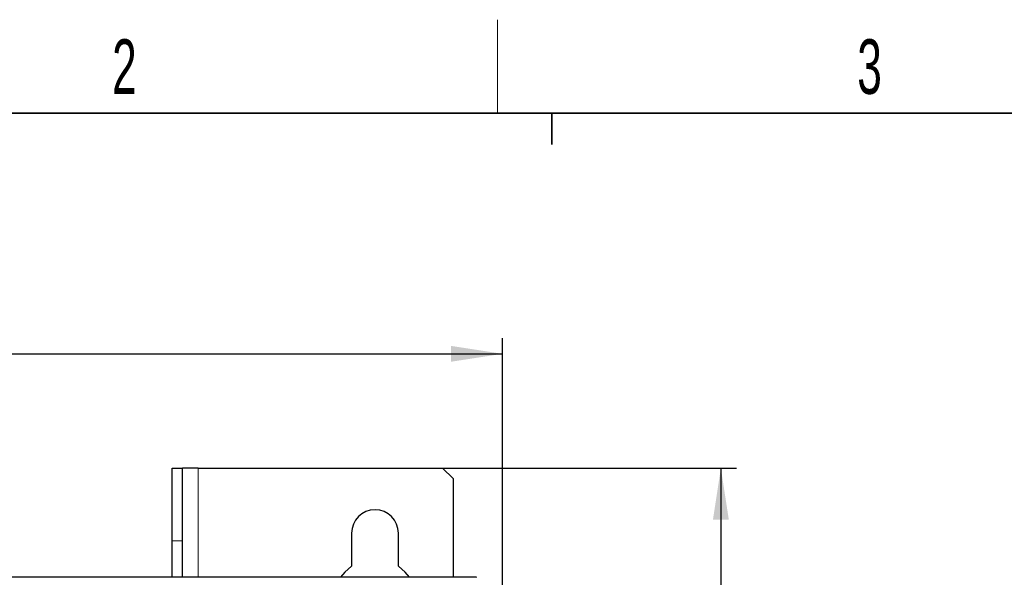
# Model space of a CAD drawing. Header units: millimetres. Extents: x 5 to 418, y 2 to 292.
# Tile 38 of 51: x 91 to 154, y 253 to 288. Entities that reach past the tile are written whole.
import ezdxf

# ---------------------------------------------------------------- set-up
doc = ezdxf.new("R2010")
doc.units = ezdxf.units.MM
doc.layers.add('SLD-0', color=7, linetype='Continuous')
doc.styles.add('SLDTEXTSTYLE0', font='TXT', dxfattribs={"width": 0.605})
doc.dimstyles.new('SLDDIMSTYLE0', dxfattribs={"dimtxt": 3.5, "dimasz": 3.302, "dimexe": 0, "dimexo": 0.0625, "dimgap": 0.875, "dimtad": 1, "dimlfac": 3, "dimrnd": 1e-09, "dimzin": 12, "dimdsep": 46, "dimtxsty": 'SLDTEXTSTYLE0', "dimsah": 1, "dimcen": 0.09, "dimadec": 0, "dimazin": 3, "dimtfac": 1, "dimtofl": 0, "dimtmove": 0, "dimatfit": 3, "dimfxl": 1, "dimfrac": 2, "dimtolj": 1, "dimtzin": 12, "dimarcsym": 0})

# ---------------------------------------------------------------- blocks, each defined once
blk = doc.blocks.new('_D')
at = {"layer": 'SLD-0', "color": 7}
for p, q in [((38.829, 251.085), (38.829, 268.08)), ((121.829, 251.085), (121.829, 268.08)), ((38.829, 267.08), (121.829, 267.08))]:
    blk.add_line(p, q, dxfattribs=at)
for points in [[(38.829, 267.08), (42.131, 266.572), (42.131, 267.588)], [(121.829, 267.08), (118.527, 267.588), (118.527, 266.572)]]:
    blk.add_solid(points, dxfattribs=at)
at = {"layer": 'SLD-0', "color": 7, "insert": (76.318, 271.592), "char_height": 3.5, "attachment_point": 1, "style": 'SLDTEXTSTYLE0'}
blk.add_mtext('249', dxfattribs=at)
blk = doc.blocks.new('_D_1')
at = {"layer": 'SLD-0', "color": 7}
for p, q in [((117.995, 259.752), (136.824, 259.752)), ((135.824, 259.752), (135.824, 84.752)), ((117.995, 84.752), (136.824, 84.752))]:
    blk.add_line(p, q, dxfattribs=at)
for centre, start, end in [((133.138, 170.891), 63.43495, 116.56505), ((133.138, 173.613), 243.43495, 296.56505)]:
    blk.add_arc(centre, 6.006, start, end, dxfattribs=at)
for points in [[(135.824, 259.752), (135.316, 256.45), (136.332, 256.45)], [(135.824, 84.752), (136.332, 88.054), (135.316, 88.054)]]:
    blk.add_solid(points, dxfattribs=at)
at = {"layer": 'SLD-0', "color": 7, "insert": (131.312, 168.242), "char_height": 3.5, "attachment_point": 1, "rotation": 90, "style": 'SLDTEXTSTYLE0'}
blk.add_mtext('525', dxfattribs=at)

msp = doc.modelspace()

# ---------------------------------------------------------------- linework, layer by layer
at = {"color": 7, "linetype": 'Continuous', "lineweight": 25}
for p, q in [((100.6621, 259.752), (101.3288, 259.752)), ((100.6621, 255.0853), (100.6621, 259.752)), ((101.3288, 255.0853), (101.3288, 259.752)), ((102.3288, 259.752), (101.3288, 259.752)), ((102.3288, 259.752), (117.9955, 259.752)), ((118.6621, 259.0853), (117.9955, 259.752)), ((118.6621, 259.0853), (118.6621, 252.752)), ((112.1621, 255.5853), (112.1621, 253.4568)), ((115.1621, 253.4568), (115.1621, 255.5853)), ((100.6621, 252.752), (100.6621, 255.0853)), ((101.3288, 252.752), (101.3288, 255.0853)), ((120.1621, 252.752), (40.4955, 252.752))]:
    msp.add_line(p, q, dxfattribs=at)
at = {"color": 7, "linetype": 'Continuous', "lineweight": 18}
for p, q in [((102.3288, 252.752), (102.3288, 259.752)), ((100.6621, 255.0853), (101.3288, 255.0853)), ((120.1621, 252.7316), (120.1621, 252.752))]:
    msp.add_line(p, q, dxfattribs=at)
at = {"color": 7, "linetype": 'Continuous', "lineweight": 25, "flags": 128}
for points in [[(112.1621, 253.4568), (111.7318, 253.0918), (111.4574, 252.752)], [(115.8669, 252.752), (115.5925, 253.0918), (115.1621, 253.4568)]]:
    msp.add_lwpolyline(points, dxfattribs=at)
at = {"color": 7, "linetype": 'Continuous', "lineweight": 25}
msp.add_arc((113.6621, 255.5853), 1.5, 0, 180, dxfattribs=at)
at = {"layer": 'SLD-0', "lineweight": 18}
msp.add_line((121.5, 282.5), (121.5, 288.5), dxfattribs=at)
at = {"layer": 'SLD-0', "lineweight": 35}
msp.add_line((408, 282.5), (26, 282.5), dxfattribs=at)
at = {"layer": 'SLD-0'}
for p, q in [((125, 280.5), (125, 282.5)), ((125, 282.5), (125, 280.5))]:
    msp.add_line(p, q, dxfattribs=at)

# ---------------------------------------------------------------- texts
at = {"layer": 'SLD-0', "char_height": 3.5, "attachment_point": 2, "style": 'SLDTEXTSTYLE0'}
for s, insert in [('2', (97.6027, 287.243)), ('3', (145.3527, 287.243))]:
    msp.add_mtext(s, dxfattribs=dict(at, insert=insert))

# ---------------------------------------------------------------- dimensions: what is measured, and where the dimension line sits
at = {"layer": 'SLD-0', "color": 7}
dim = msp.add_linear_dim(base=(121.8288, 267.0799), p1=(38.8288, 251.0853), p2=(121.8288, 251.0853), dimstyle='SLDDIMSTYLE0', dxfattribs=at)
dim.commit()
dim.dimension.update_dxf_attribs({"geometry": '_D', "text_midpoint": (80.3288, 267.0799), "dimtype": 160})
dim = msp.add_linear_dim(base=(135.8241, 84.752), p1=(117.9955, 259.752), p2=(117.9955, 84.752), angle=90, text='(<>)', dimstyle='SLDDIMSTYLE0', dxfattribs=at)
dim.commit()
dim.dimension.update_dxf_attribs({"geometry": '_D_1', "text_midpoint": (135.8241, 172.252), "dimtype": 160})

doc.saveas('drawing.dxf')
